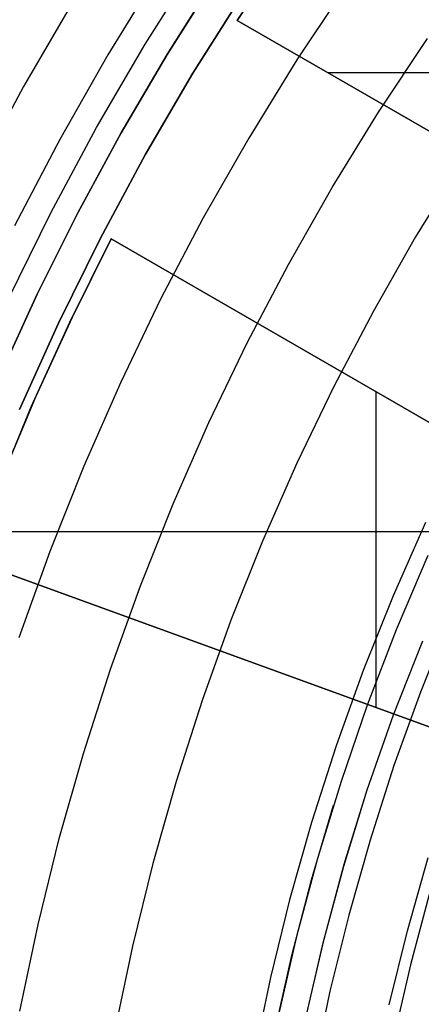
# Model space of a CAD drawing. Header units: millimetres. Extents: x 8926 to 10090, y -5004 to -3986.
# Tile 75 of 256: x 9476.85 to 9481.63, y -4347.67 to -4335.96. Entities that reach past the tile are written whole.
import ezdxf

# ---------------------------------------------------------------- set-up
doc = ezdxf.new("R2010")
doc.units = ezdxf.units.MM
for name, color, linetype in [('1', 7, 'Continuous'), ('COLOR EXT', 7, 'Continuous'), ('luz', 7, 'Continuous'), ('PLASTICO NEGRO', 7, 'Continuous')]:
    doc.layers.add(name, color=color, linetype=linetype)

msp = doc.modelspace()

# ---------------------------------------------------------------- linework, layer by layer
at = {"layer": '1', "color": 250, "true_color": 0x111111}
for p, q in [((9481.705, -4342.33, 98.631), (9481.331, -4343.213, 98.631)), ((9481.331, -4343.213, 98.631), (9480.987, -4344.108, 98.631)), ((9481.3, -4344.223, 45.792), (9481.647, -4343.342, 45.792)), ((9480.987, -4344.108, 98.631), (9480.675, -4345.015, 98.631)), ((9480.984, -4345.115, 45.792), (9481.3, -4344.223, 45.792)), ((9480.675, -4345.015, 98.631), (9480.394, -4345.932, 98.631)), ((9480.707, -4346.022, 45.792), (9480.984, -4345.115, 45.792)), ((9480.713, -4345.999, 45.792), (9480.984, -4345.115, 45.792)), ((9480.321, -4346.187, 98.631), (9480.583, -4345.298, 98.631)), ((9480.394, -4345.932, 98.631), (9480.146, -4346.858, 98.631)), ((9480.462, -4346.937, 45.792), (9480.707, -4346.022, 45.792)), ((9480.473, -4346.891, 45.792), (9480.713, -4345.999, 45.792)), ((9480.089, -4347.085, 98.631), (9480.321, -4346.187, 98.631)), ((9481.735, -4346.316, 46.044), (9481.5, -4347.196, 46.044)), ((9480.146, -4346.858, 98.631), (9479.93, -4347.793, 98.631)), ((9480.249, -4347.861, 45.792), (9480.462, -4346.937, 45.792)), ((9480.263, -4347.791, 45.792), (9480.473, -4346.891, 45.792)), ((9479.887, -4347.991, 98.631), (9480.089, -4347.085, 98.631)), ((9481.5, -4347.196, 46.044), (9481.295, -4348.083, 46.044))]:
    msp.add_line(p, q, dxfattribs=at)
at = {"layer": 'COLOR EXT', "color": 30, "true_color": 0xff8d00}
for p, q in [((9479.439, -4335.965, 29.562), (9480.061, -4335.031, 29.562)), ((9480.016, -4335.096, 26.562), (9479.439, -4335.965, 26.562)), ((9478.606, -4336.369, 16.262), (9479.182, -4335.454, 16.262)), ((9479.182, -4335.454, 19.162), (9478.606, -4336.369, 19.162)), ((9478.606, -4336.369, 17.712), (9479.182, -4335.454, 17.712)), ((9479.439, -4335.965, 26.562), (9479.439, -4335.965, 29.562)), ((9487.419, -4340.571, 29.562), (9479.439, -4335.965, 29.562)), ((9479.439, -4335.965, 26.562), (9487.419, -4340.571, 26.562)), ((9487.419, -4340.571, 28.062), (9479.439, -4335.965, 28.062)), ((9478.059, -4337.303, 16.262), (9478.606, -4336.369, 16.262)), ((9478.606, -4336.369, 19.162), (9478.059, -4337.303, 19.162)), ((9478.059, -4337.303, 17.712), (9478.606, -4336.369, 17.712)), ((9486.655, -4336.589, 26.562), (9480.52, -4336.589, 26.562)), ((9477.544, -4338.254, 16.262), (9478.059, -4337.303, 16.262)), ((9478.059, -4337.303, 19.162), (9477.544, -4338.254, 19.162)), ((9477.544, -4338.254, 17.712), (9478.059, -4337.303, 17.712)), ((9477.06, -4339.221, 16.262), (9477.544, -4338.254, 16.262)), ((9477.544, -4338.254, 19.162), (9477.06, -4339.221, 19.162)), ((9477.06, -4339.221, 17.712), (9477.544, -4338.254, 17.712)), ((9477.448, -4339.554, 29.562), (9477.939, -4338.563, 29.562)), ((9477.939, -4338.563, 26.562), (9477.475, -4339.496, 26.562)), ((9477.939, -4338.563, 29.562), (9477.939, -4338.563, 26.562)), ((9485.919, -4343.169, 26.562), (9477.939, -4338.563, 26.562)), ((9477.939, -4338.563, 29.562), (9485.919, -4343.169, 29.562)), ((9477.939, -4338.563, 28.062), (9485.919, -4343.169, 28.062)), ((9476.608, -4340.204, 16.262), (9477.06, -4339.221, 16.262)), ((9477.06, -4339.221, 19.162), (9476.608, -4340.204, 19.162)), ((9476.608, -4340.204, 17.712), (9477.06, -4339.221, 17.712)), ((9476.99, -4340.561, 29.562), (9477.448, -4339.554, 29.562)), ((9477.475, -4339.496, 26.562), (9477.041, -4340.445, 26.562)), ((9481.092, -4344.137, 26.562), (9481.092, -4340.383, 26.562)), ((9477.041, -4340.445, 26.562), (9476.638, -4341.406, 26.562)), ((9476.568, -4341.583, 29.562), (9476.99, -4340.561, 29.562)), ((9483.971, -4342.045, 26.562), (9476.39, -4342.045, 26.562)), ((9483.313, -4344.946, 16.262), (9475.802, -4342.212, 16.262)), ((9476.265, -4342.381, 26.562), (9484.91, -4345.527, 26.562)), ((9486.367, -4346.057, 24.912), (9476.265, -4342.381, 24.912))]:
    msp.add_line(p, q, dxfattribs=at)
at = {"layer": 'luz', "color": 7, "true_color": 0xffffff}
for p, q in [((9478.511, -4335.384, -21.606), (9477.902, -4336.372, -21.606)), ((9480.755, -4335.524, -20.543), (9480.15, -4336.434, -20.543)), ((9481.121, -4337.056, -20.851), (9481.704, -4336.179, -20.851)), ((9477.902, -4336.372, -21.606), (9477.328, -4337.379, -21.606)), ((9480.15, -4336.434, -20.543), (9479.577, -4337.364, -20.543)), ((9480.569, -4337.952, -20.851), (9481.121, -4337.056, -20.851)), ((9479.577, -4337.364, -20.543), (9479.036, -4338.314, -20.543)), ((9477.328, -4337.379, -21.606), (9476.789, -4338.406, -21.606)), ((9482.092, -4337.678, -21.158), (9481.56, -4338.54, -21.158)), ((9480.048, -4338.867, -20.851), (9480.569, -4337.952, -20.851)), ((9479.036, -4338.314, -20.543), (9478.528, -4339.281, -20.543)), ((9481.56, -4338.54, -21.158), (9481.059, -4339.421, -21.158)), ((9479.558, -4339.8, -20.851), (9480.048, -4338.867, -20.851)), ((9478.528, -4339.281, -20.543), (9478.054, -4340.266, -20.543)), ((9481.059, -4339.421, -21.158), (9480.588, -4340.318, -21.158)), ((9479.101, -4340.748, -20.851), (9479.558, -4339.8, -20.851)), ((9478.054, -4340.266, -20.543), (9477.614, -4341.266, -20.543)), ((9480.588, -4340.318, -21.158), (9480.149, -4341.23, -21.158)), ((9478.678, -4341.712, -20.851), (9479.101, -4340.748, -20.851)), ((9480.149, -4341.23, -21.158), (9479.741, -4342.158, -21.158)), ((9477.614, -4341.266, -20.543), (9477.209, -4342.281, -20.543)), ((9478.287, -4342.69, -20.851), (9478.678, -4341.712, -20.851)), ((9481.677, -4341.934, -20.433), (9481.293, -4342.808, -20.433)), ((9479.741, -4342.158, -21.158), (9479.365, -4343.099, -21.158)), ((9477.209, -4342.281, -20.543), (9476.84, -4343.309, -20.543)), ((9477.931, -4343.681, -20.851), (9478.287, -4342.69, -20.851)), ((9481.293, -4342.808, -20.433), (9480.939, -4343.695, -20.433)), ((9479.365, -4343.099, -21.158), (9479.022, -4344.052, -21.158)), ((9481.963, -4343.09, -20.12), (9481.618, -4343.953, -20.12)), ((9477.609, -4344.683, -20.851), (9477.931, -4343.681, -20.851)), ((9480.939, -4343.695, -20.433), (9480.616, -4344.594, -20.433)), ((9481.618, -4343.953, -20.12), (9481.304, -4344.828, -20.12)), ((9479.022, -4344.052, -21.158), (9478.713, -4345.017, -21.158)), ((9480.616, -4344.594, -20.433), (9480.324, -4345.503, -20.433)), ((9477.322, -4345.696, -20.851), (9477.609, -4344.683, -20.851)), ((9481.304, -4344.828, -20.12), (9481.019, -4345.714, -20.12)), ((9478.713, -4345.017, -21.158), (9478.436, -4345.991, -21.158)), ((9480.324, -4345.503, -20.433), (9480.063, -4346.422, -20.433)), ((9477.07, -4346.718, -20.851), (9477.322, -4345.696, -20.851)), ((9481.019, -4345.714, -20.12), (9480.766, -4346.608, -20.12)), ((9478.436, -4345.991, -21.158), (9478.194, -4346.975, -21.158)), ((9481.463, -4346.793, -20.12), (9481.71, -4345.922, -20.12)), ((9480.063, -4346.422, -20.433), (9479.835, -4347.349, -20.433)), ((9480.766, -4346.608, -20.12), (9480.543, -4347.511, -20.12)), ((9476.853, -4347.749, -20.851), (9477.07, -4346.718, -20.851)), ((9481.247, -4347.672, -20.12), (9481.463, -4346.793, -20.12)), ((9478.194, -4346.975, -21.158), (9477.986, -4347.966, -21.158)), ((9479.835, -4347.349, -20.433), (9479.638, -4348.284, -20.433)), ((9480.543, -4347.511, -20.12), (9480.352, -4348.421, -20.12))]:
    msp.add_line(p, q, dxfattribs=at)
at = {"layer": 'PLASTICO NEGRO', "color": 254, "true_color": 0xcad1ee}
for p, q in [((9478.345, -4336.247, 31.315), (9478.958, -4335.275, 31.315)), ((9479.514, -4335.639, 31.062), (9478.913, -4336.591, 31.062)), ((9478.913, -4336.591, 29.562), (9479.514, -4335.639, 29.562)), ((9477.493, -4335.73, 30.194), (9476.897, -4336.752, 30.194)), ((9477.766, -4337.239, 31.315), (9478.345, -4336.247, 31.315)), ((9478.913, -4336.591, 31.062), (9478.346, -4337.564, 31.062)), ((9478.346, -4337.564, 29.562), (9478.913, -4336.591, 29.562)), ((9476.897, -4336.752, 30.194), (9476.337, -4337.795, 30.194)), ((9477.222, -4338.251, 31.315), (9477.766, -4337.239, 31.315)), ((9478.346, -4337.564, 31.062), (9477.813, -4338.556, 31.062)), ((9477.813, -4338.556, 29.562), (9478.346, -4337.564, 29.562)), ((9476.713, -4339.282, 31.315), (9477.222, -4338.251, 31.315)), ((9477.813, -4338.556, 31.062), (9477.314, -4339.566, 31.062)), ((9477.314, -4339.566, 29.562), (9477.813, -4338.556, 29.562)), ((9477.314, -4339.566, 31.062), (9476.85, -4340.592, 31.062)), ((9476.85, -4340.592, 29.562), (9477.314, -4339.566, 29.562))]:
    msp.add_line(p, q, dxfattribs=at)

doc.saveas('drawing.dxf')
